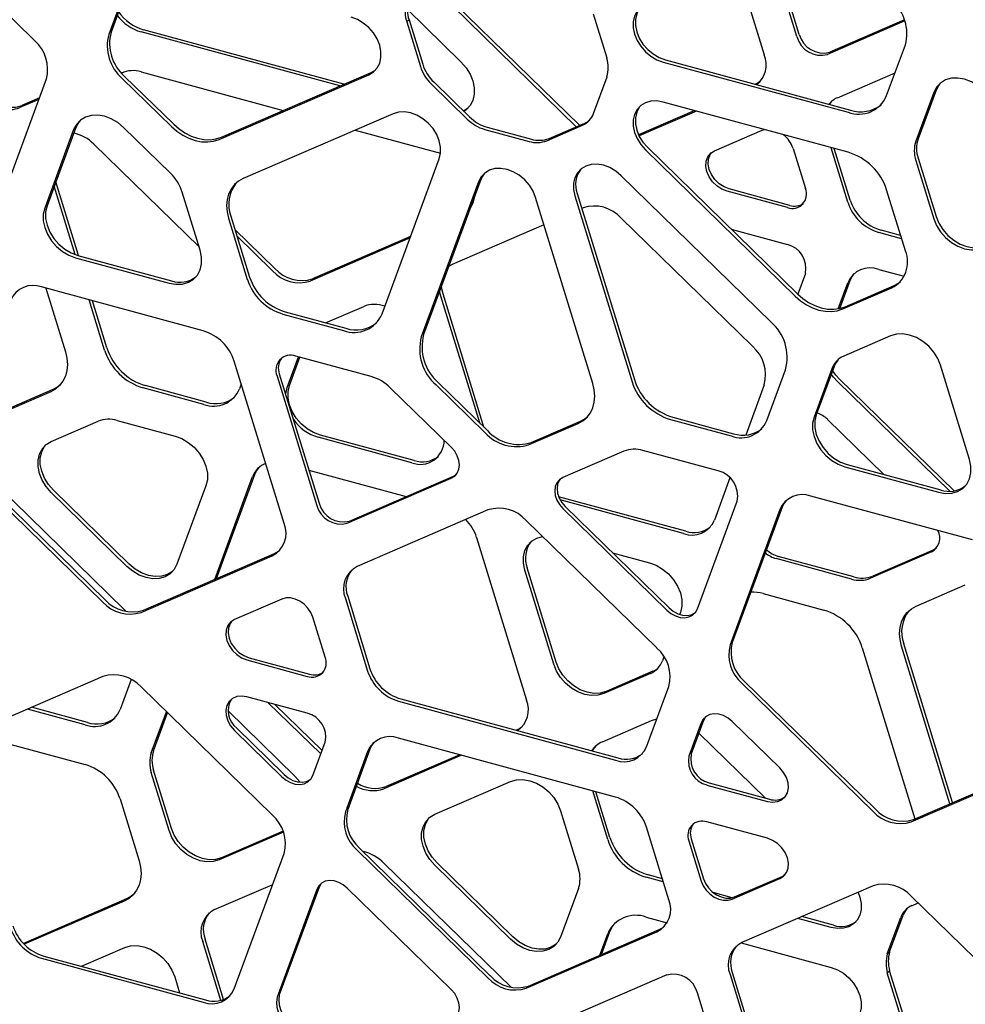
# Model space of a CAD drawing. Header units: millimetres. Extents: x 246 to 4346, y 1072 to 3942.
# Tile 14 of 25: x 3335 to 3624, y 3023 to 3323. Entities that reach past the tile are written whole.
import ezdxf

# ---------------------------------------------------------------- set-up
doc = ezdxf.new("R2010")
doc.units = ezdxf.units.MM
doc.header["$LTSCALE"] = 15

msp = doc.modelspace()

# ---------------------------------------------------------------- linework, layer by layer
for p, q in [((3339.93, 3317.02), (3300.02, 3355.97)), ((3572.59, 3318.2), (3564.5, 3344.51)), ((3573.29, 3318.88), (3565.31, 3344.86)), ((3554.2, 3340.06), (3562.62, 3312.63)), ((3368.98, 3335.08), (3363.26, 3319.56)), ((3368.28, 3334.39), (3362.56, 3318.88)), ((3453.7, 3326.46), (3470.05, 3310.5)), ((3505.25, 3290.73), (3467.48, 3327.58)), ((3506.22, 3291.15), (3468.18, 3328.26)), ((3454.2, 3323.38), (3453.5, 3322.69)), ((3454.2, 3323.38), (3458.38, 3309.77)), ((3514.62, 3311.68), (3510.5, 3325.09)), ((3605.54, 3322.98), (3581.88, 3312.75)), ((3605.42, 3323.31), (3582.58, 3313.43)), ((3434.33, 3303.69), (3373.13, 3320.32)), ((3453.5, 3322.69), (3457.68, 3309.08)), ((3433.09, 3303.15), (3372.43, 3319.64)), ((3599.96, 3300.2), (3605.68, 3315.71)), ((3532.42, 3311.14), (3588.89, 3295.79)), ((3531.72, 3310.46), (3588.19, 3295.11)), ((3328.29, 3263.96), (3343.53, 3305.29)), ((3366.7, 3305.4), (3381.68, 3290.78)), ((3367.4, 3306.09), (3382.38, 3291.47)), ((3372.43, 3307.44), (3415.77, 3295.66)), ((3396.23, 3286.83), (3441.91, 3306.58)), ((3396.93, 3287.51), (3442.61, 3307.27)), ((3510.5, 3294.73), (3514.62, 3305.9)), ((3584.92, 3299.55), (3602.53, 3307.16)), ((3461.03, 3303.7), (3471.93, 3293.07)), ((3461.73, 3304.38), (3472.63, 3293.75)), ((3341.24, 3299.07), (3335.38, 3296.54)), ((3341.41, 3299.52), (3336.08, 3297.22)), ((3614.33, 3301.15), (3608.87, 3286.36)), ((3615.03, 3301.84), (3609.57, 3287.04)), ((3588.19, 3282.91), (3531.72, 3298.26)), ((3449.31, 3294.7), (3403.62, 3274.95)), ((3541.4, 3295.63), (3524.26, 3288.21)), ((3541.94, 3295.48), (3524.41, 3287.9)), ((3352.55, 3290.52), (3343.72, 3266.58)), ((3381.4, 3276.55), (3367.11, 3290.49)), ((3477.36, 3289.89), (3490.83, 3286.22)), ((3478.06, 3290.57), (3491.53, 3286.91)), ((3496.25, 3286.45), (3507.15, 3291.17)), ((3496.95, 3287.14), (3507.85, 3291.85)), ((3561.95, 3289.62), (3562.65, 3289.85)), ((3351.85, 3289.83), (3343.02, 3265.9)), ((3437.72, 3289.69), (3463.82, 3282.6)), ((3547.46, 3283.35), (3561.95, 3289.62)), ((3357.97, 3285.42), (3390.14, 3254.02)), ((3527.03, 3284.33), (3572.71, 3239.74)), ((3571.4, 3284.07), (3575.15, 3271.85)), ((3588.11, 3267.66), (3583, 3284.32)), ((3588.81, 3268.35), (3583.99, 3284.05)), ((3445.98, 3233.62), (3463.43, 3280.93)), ((3526.33, 3283.64), (3572.01, 3239.06)), ((3609.57, 3281.1), (3615.03, 3263.34)), ((3608.87, 3280.42), (3614.33, 3262.66)), ((3564.62, 3231.2), (3518.93, 3275.78)), ((3352.35, 3251.69), (3345.93, 3272.57)), ((3353.35, 3251.38), (3346.42, 3273.92)), ((3475.4, 3273.91), (3457.95, 3226.6)), ((3476.1, 3274.59), (3458.65, 3227.28)), ((3390.46, 3253.01), (3385, 3270.77)), ((3510.29, 3212.37), (3492.84, 3269.16)), ((3504.82, 3269.68), (3522.27, 3212.88)), ((3505.52, 3270.36), (3522.97, 3213.57)), ((3569.68, 3266.03), (3551.24, 3271.04)), ((3570.38, 3266.71), (3551.94, 3271.73)), ((3605.68, 3252.8), (3599.96, 3271.43)), ((3506.91, 3265.82), (3507.31, 3265.99)), ((3399.83, 3263.45), (3405.55, 3244.82)), ((3518.97, 3262.83), (3559.02, 3223.74)), ((3399.13, 3262.77), (3404.85, 3244.14)), ((3467.48, 3248.77), (3495.4, 3260.85)), ((3413.28, 3247.45), (3401.09, 3259.34)), ((3412.58, 3246.77), (3401.69, 3257.39)), ((3454.53, 3256.81), (3424.08, 3243.64)), ((3454.7, 3257.26), (3424.78, 3244.32)), ((3552.53, 3259.44), (3569.68, 3254.78)), ((3604.53, 3256.56), (3597.55, 3258.46)), ((3604.23, 3257.51), (3598.25, 3259.14)), ((3353.15, 3251.43), (3381.72, 3243.67)), ((3352.45, 3250.75), (3381.02, 3242.99)), ((3466.34, 3248.15), (3467.48, 3248.77)), ((3575.15, 3245.98), (3572.82, 3239.64)), ((3597.55, 3247.2), (3605.3, 3245.1)), ((3391.4, 3228.42), (3342.07, 3241.83)), ((3585.18, 3235.17), (3588.11, 3243.12)), ((3585.66, 3235.27), (3588.81, 3243.81)), ((3587.26, 3235.79), (3602.24, 3242.26)), ((3343.35, 3241.48), (3349.34, 3222)), ((3463.88, 3239.01), (3463.53, 3240.51)), ((3475.76, 3200.33), (3463.88, 3239.01)), ((3477.06, 3199.06), (3464.58, 3239.69)), ((3586.56, 3235.1), (3601.54, 3241.58)), ((3361.31, 3222.52), (3356.59, 3237.89)), ((3362.01, 3223.2), (3357.58, 3237.62)), ((3428.75, 3230.89), (3440.36, 3235.9)), ((3415.69, 3233.56), (3434.21, 3228.53)), ((3416.39, 3234.25), (3434.91, 3229.21)), ((3601.13, 3226.89), (3586.85, 3220.71)), ((3442.66, 3214.5), (3419.66, 3220.75)), ((3416.08, 3169.6), (3400.84, 3219.22)), ((3417.01, 3211.11), (3420.49, 3220.52)), ((3417.71, 3211.79), (3420.89, 3220.41)), ((3625.22, 3189.2), (3616.39, 3217.94)), ((3414.62, 3215.33), (3426.75, 3175.85)), ((3563.39, 3201.06), (3569.11, 3216.57)), ((3583.24, 3216.89), (3577.79, 3202.09)), ((3583.94, 3217.57), (3578.49, 3202.78)), ((3402.99, 3212.21), (3402.43, 3210.69)), ((3413.92, 3214.65), (3426.05, 3175.17)), ((3462.44, 3211.97), (3477.42, 3197.35)), ((3463.14, 3212.65), (3478.12, 3198.03)), ((3562.62, 3212.01), (3556.96, 3196.65)), ((3619.22, 3179.49), (3584.92, 3212.97)), ((3620.52, 3179.6), (3585.62, 3213.66)), ((3344.84, 3209.82), (3329.86, 3203.34)), ((3345.54, 3210.5), (3330.56, 3204.02)), ((3391.59, 3206), (3373.07, 3211.04)), ((3392.29, 3206.69), (3373.77, 3211.72)), ((3467.09, 3192.92), (3448.49, 3211.07)), ((3345.01, 3194.68), (3359.3, 3200.86)), ((3365.13, 3201.11), (3382.78, 3196.31)), ((3490.82, 3193.71), (3505.8, 3200.18)), ((3491.52, 3194.39), (3506.5, 3200.87)), ((3534.03, 3201.4), (3552.55, 3196.37)), ((3534.73, 3202.09), (3553.25, 3197.05)), ((3581.88, 3201.43), (3599.14, 3184.58)), ((3455.02, 3188.2), (3426.45, 3195.96)), ((3455.72, 3188.88), (3427.15, 3196.64)), ((3519.75, 3191.71), (3501.15, 3183.66)), ((3548.58, 3185.71), (3525.58, 3191.96)), ((3321.64, 3185.23), (3361.47, 3146.37)), ((3423.65, 3185.92), (3453.3, 3177.87)), ((3587.22, 3186.95), (3615.79, 3179.18)), ((3587.92, 3187.63), (3616.49, 3179.87)), ((3320.94, 3184.55), (3360.77, 3145.69)), ((3394.9, 3152.61), (3406.46, 3183.95)), ((3395.43, 3152.84), (3407.16, 3184.64)), ((3435.34, 3169.72), (3467.09, 3183.45)), ((3436.04, 3170.4), (3467.79, 3184.13)), ((3467.79, 3184.13), (3468.64, 3184.62)), ((3552.15, 3183.61), (3547.38, 3170.68)), ((3328.71, 3181.02), (3367.26, 3143.4)), ((3368.13, 3156.57), (3345.01, 3179.13)), ((3368.83, 3157.25), (3345.71, 3179.81)), ((3392.22, 3181.16), (3383.39, 3157.23)), ((3538.65, 3167.29), (3499.86, 3177.83)), ((3537.95, 3166.6), (3500.34, 3176.82)), ((3542.2, 3143.6), (3554.33, 3176.49)), ((3626.17, 3164.62), (3576.84, 3178.03)), ((3478.29, 3173.78), (3438.38, 3156.52)), ((3501.15, 3174.19), (3532.91, 3143.2)), ((3501.85, 3174.88), (3533.61, 3143.88)), ((3567.4, 3173.95), (3552.16, 3132.62)), ((3568.1, 3174.63), (3552.86, 3133.3)), ((3529.86, 3131.66), (3489.95, 3170.61)), ((3474.83, 3165.37), (3490.08, 3115.76)), ((3516.34, 3160.73), (3527.56, 3157.68)), ((3613.64, 3160.97), (3595.03, 3152.92)), ((3614.34, 3161.65), (3595.73, 3153.61)), ((3615.18, 3162.15), (3614.34, 3161.65)), ((3372.43, 3142.52), (3412.48, 3159.83)), ((3373.13, 3143.2), (3413.18, 3160.52)), ((3589.2, 3152.67), (3566.2, 3158.92)), ((3589.9, 3153.36), (3566.9, 3159.61)), ((3498.39, 3126.69), (3489.56, 3155.43)), ((3499.09, 3127.38), (3490.26, 3156.11)), ((3608.98, 3144.45), (3623.96, 3150.92)), ((3415.4, 3146.59), (3400.91, 3140.32)), ((3434.78, 3146.75), (3441.57, 3124.63)), ((3435.48, 3147.44), (3442.27, 3125.32)), ((3562.23, 3148.26), (3580.75, 3143.23)), ((3367.26, 3143.4), (3367.83, 3142.82)), ((3428.61, 3128.82), (3424.86, 3141.04)), ((3537, 3142.54), (3536.77, 3141.92)), ((3592.52, 3131.74), (3608.57, 3079.49)), ((3619.28, 3084.12), (3604.49, 3132.26)), ((3620.08, 3084.47), (3605.19, 3132.94)), ((3404.7, 3128.01), (3423.14, 3123)), ((3405.4, 3128.7), (3423.84, 3123.69)), ((3532.01, 3129.01), (3531.54, 3127.74)), ((3360.77, 3122.96), (3320.94, 3105.75)), ((3369.39, 3122.07), (3366, 3112.86)), ((3527.94, 3123.92), (3513.65, 3117.74)), ((3528.64, 3124.6), (3514.35, 3118.42)), ((3412.48, 3080.71), (3372.43, 3119.8)), ((3526.67, 3101.51), (3533.47, 3119.93)), ((3555.76, 3120.89), (3595.81, 3081.8)), ((3556.46, 3121.58), (3596.51, 3082.49)), ((3423.14, 3111.75), (3404.7, 3116.76)), ((3451.71, 3116.11), (3517.94, 3098.11)), ((3355.35, 3108.26), (3337.79, 3113.03)), ((3356.05, 3108.94), (3339.03, 3113.57)), ((3427.28, 3099.34), (3411.26, 3114.97)), ((3427.65, 3100.34), (3413.2, 3114.45)), ((3451.01, 3115.43), (3517.24, 3097.43)), ((3375.55, 3099.64), (3380.19, 3112.22)), ((3376.25, 3100.32), (3380.52, 3111.9)), ((3398.98, 3112.44), (3419.38, 3092.53)), ((3528.22, 3109.53), (3529.82, 3110.05)), ((3401.61, 3107.19), (3416.1, 3093.05)), ((3487.17, 3106.67), (3486.89, 3106.55)), ((3513.24, 3103.05), (3528.22, 3109.53)), ((3543.38, 3108.83), (3539.63, 3098.65)), ((3544.08, 3109.51), (3540.33, 3099.33)), ((3567.33, 3095.09), (3552.84, 3109.23)), ((3320.49, 3105.53), (3355.35, 3096.06)), ((3400.91, 3106.51), (3415.4, 3092.36)), ((3517.24, 3086.17), (3451.01, 3104.17)), ((3542.77, 3105.57), (3562.95, 3085.88)), ((3424.86, 3092.77), (3428.61, 3102.95)), ((3442.27, 3100.78), (3435.48, 3082.35)), ((3441.57, 3100.09), (3434.78, 3081.67)), ((3470.21, 3098.95), (3446.56, 3088.73)), ((3469.67, 3099.1), (3447.26, 3089.41)), ((3607.47, 3078.64), (3647.3, 3095.85)), ((3608.17, 3079.32), (3648, 3096.54)), ((3381.01, 3075.94), (3375.55, 3093.7)), ((3381.71, 3076.62), (3376.25, 3094.38)), ((3462.08, 3080.93), (3485.2, 3090.92)), ((3545.11, 3089.85), (3563.55, 3084.84)), ((3545.81, 3090.54), (3564.25, 3085.52)), ((3366, 3085.67), (3371.81, 3066.76)), ((3514.83, 3073.2), (3510.26, 3088.07)), ((3515.53, 3073.88), (3511.25, 3087.8)), ((3500.46, 3081.97), (3505.91, 3064.21)), ((3533.47, 3054.85), (3526.67, 3076.97)), ((3563.55, 3073.59), (3545.11, 3078.6)), ((3415.9, 3075.47), (3396.27, 3066.98)), ((3415.77, 3075.8), (3396.97, 3067.67)), ((3439.08, 3070.63), (3478.99, 3031.67)), ((3539.63, 3072.78), (3543.38, 3060.56)), ((3540.33, 3073.46), (3544.08, 3061.24)), ((3400.84, 3027.65), (3416.08, 3068.98)), ((3438.38, 3069.94), (3478.29, 3030.99)), ((3446.56, 3066.01), (3485.39, 3028.12)), ((3485.2, 3042.82), (3462.08, 3065.37)), ((3485.9, 3043.5), (3462.78, 3066.06)), ((3531.79, 3060.31), (3526.59, 3061.72)), ((3531.49, 3061.26), (3527.29, 3062.4)), ((3553.54, 3055.7), (3568.03, 3061.96)), ((3568.03, 3061.96), (3568.96, 3062.51)), ((3394.85, 3051.86), (3412.6, 3059.53)), ((3426.75, 3058.68), (3414.62, 3025.8)), ((3552.84, 3055.01), (3567.33, 3061.28)), ((3595.81, 3059.08), (3555.76, 3041.77)), ((3426.05, 3058), (3413.92, 3025.11)), ((3467.09, 3027.41), (3435.34, 3058.4)), ((3505.91, 3058.27), (3500.46, 3043.47)), ((3552.83, 3055.46), (3547.02, 3057.04)), ((3647.3, 3017.05), (3607.47, 3055.91)), ((3367.96, 3055.13), (3336.51, 3041.53)), ((3367.26, 3054.44), (3336.77, 3041.26)), ((3607.63, 3053.03), (3609.57, 3053.87)), ((3526.59, 3049.52), (3532.94, 3047.79)), ((3583.76, 3047.05), (3574.08, 3049.69)), ((3600.86, 3038.99), (3604.98, 3050.16)), ((3583.06, 3046.37), (3572.84, 3049.15)), ((3600.16, 3038.3), (3604.28, 3049.47)), ((3489.95, 3027.82), (3529.86, 3045.08)), ((3490.65, 3028.51), (3530.56, 3045.76)), ((3512.42, 3037.92), (3514.83, 3044.43)), ((3512.96, 3038.15), (3515.53, 3045.12)), ((3396.77, 3024.12), (3391.25, 3042.09)), ((3397.6, 3024.37), (3391.95, 3042.77)), ((3555.52, 3041.66), (3583.06, 3034.17)), ((3342.77, 3037.66), (3392.1, 3024.26)), ((3354.21, 3034.55), (3367.43, 3040.27)), ((3600.16, 3038.3), (3600.86, 3038.99)), ((3342.07, 3036.98), (3391.4, 3023.57)), ((3532.91, 3031.88), (3501.15, 3018.15)), ((3552.16, 3032), (3567.4, 2982.38)), ((3552.86, 3032.68), (3568.1, 2983.06)), ((3600.16, 3032.51), (3600.86, 3033.2)), ((3604.28, 3019.11), (3600.16, 3032.51)), ((3604.98, 3019.79), (3600.86, 3033.2)), ((3382.69, 3031.32), (3384.2, 3026.4)), ((3554.33, 2986.95), (3542.2, 3026.43))]:
    msp.add_line(p, q)
at = {"flags": 128}
for points in [[(3526.33, 3328.01), (3524.9, 3327.15), (3523.78, 3325.95), (3523, 3324.47), (3522.6, 3322.76), (3522.6, 3320.9), (3523, 3318.97), (3523.78, 3317.06), (3524.9, 3315.25), (3526.33, 3313.62), (3527.99, 3312.24), (3529.81, 3311.17), (3531.72, 3310.46)], [(3524.84, 3327.1), (3524.48, 3326.64), (3523.7, 3325.15), (3523.3, 3323.44), (3523.3, 3321.58), (3523.7, 3319.65), (3524.48, 3317.75), (3525.6, 3315.94), (3527.03, 3314.3), (3528.69, 3312.92), (3530.51, 3311.85), (3532.42, 3311.14)], [(3441.91, 3306.58), (3443.34, 3307.44), (3444.46, 3308.64), (3445.24, 3310.12), (3445.64, 3311.83), (3445.64, 3313.69), (3445.24, 3315.62), (3444.46, 3317.53), (3443.34, 3319.34), (3441.91, 3320.97), (3440.25, 3322.35), (3438.43, 3323.42), (3436.52, 3324.13)], [(3442.61, 3307.27), (3444.04, 3308.12), (3444.1, 3308.18)], [(3470.05, 3310.5), (3471.59, 3308.73), (3472.81, 3306.78), (3473.65, 3304.71), (3474.09, 3302.63), (3474.09, 3300.62), (3473.65, 3298.77), (3472.81, 3297.16), (3471.59, 3295.87), (3470.94, 3295.41)], [(3629.59, 3301.81), (3627.79, 3303.31), (3625.82, 3304.46), (3623.76, 3305.23), (3621.7, 3305.58), (3619.72, 3305.5), (3617.93, 3304.98), (3616.39, 3304.06), (3615.17, 3302.76), (3614.33, 3301.15)], [(3561.36, 3304.55), (3560.9, 3304.2), (3559.96, 3303.66)], [(3616.29, 3303.97), (3615.87, 3303.44), (3615.03, 3301.84)], [(3531.72, 3298.26), (3529.81, 3298.58), (3527.99, 3298.5), (3526.33, 3298.03), (3524.9, 3297.17), (3523.78, 3295.97), (3523, 3294.49), (3522.6, 3292.78), (3522.6, 3290.92), (3523, 3288.99), (3523.78, 3287.08), (3524.9, 3285.27), (3526.33, 3283.64)], [(3524.84, 3297.12), (3524.48, 3296.66), (3523.7, 3295.17), (3523.3, 3293.46), (3523.3, 3291.6), (3523.7, 3289.68), (3524.48, 3287.77), (3525.6, 3285.96), (3527.03, 3284.33)], [(3582.54, 3297.52), (3582.61, 3297.64), (3583.28, 3298.54)], [(3367.11, 3290.49), (3365.31, 3291.99), (3363.34, 3293.14), (3361.28, 3293.91), (3359.22, 3294.26), (3357.25, 3294.18), (3355.45, 3293.66), (3353.91, 3292.74), (3352.69, 3291.44), (3351.85, 3289.83)], [(3463.43, 3280.93), (3463.82, 3282.64), (3463.82, 3284.5), (3463.43, 3286.42), (3462.65, 3288.33), (3461.52, 3290.14), (3460.09, 3291.77), (3458.43, 3293.15), (3456.61, 3294.22), (3454.7, 3294.94), (3452.8, 3295.26), (3450.97, 3295.18), (3449.31, 3294.7)], [(3353.81, 3292.65), (3353.39, 3292.12), (3352.55, 3290.52)], [(3381.68, 3290.78), (3383.34, 3289.35), (3385.13, 3288.14), (3387.02, 3287.19), (3388.95, 3286.52), (3390.89, 3286.14), (3392.78, 3286.06), (3394.57, 3286.3), (3396.23, 3286.83)], [(3382.38, 3291.47), (3384.04, 3290.03), (3385.83, 3288.83), (3387.72, 3287.87), (3389.65, 3287.2), (3391.59, 3286.82), (3393.48, 3286.75), (3395.27, 3286.98), (3396.93, 3287.51)], [(3551.24, 3271.04), (3549.64, 3271.67), (3548.14, 3272.66), (3546.83, 3273.93), (3545.81, 3275.41), (3545.12, 3277.01), (3544.82, 3278.63), (3544.92, 3280.16), (3545.42, 3281.52), (3546.28, 3282.6), (3547.46, 3283.35)], [(3551.94, 3271.73), (3550.34, 3272.36), (3548.84, 3273.34), (3547.53, 3274.61), (3546.51, 3276.1), (3545.82, 3277.7), (3545.52, 3279.32), (3545.62, 3280.85), (3546.12, 3282.2), (3546.53, 3282.81)], [(3492.84, 3269.16), (3492.06, 3271.07), (3490.94, 3272.88), (3489.51, 3274.51), (3487.85, 3275.9), (3486.03, 3276.97), (3484.12, 3277.68), (3482.21, 3278), (3480.39, 3277.92), (3478.73, 3277.45), (3477.3, 3276.59), (3476.18, 3275.39), (3475.4, 3273.91)], [(3518.93, 3275.78), (3517.27, 3277.16), (3515.45, 3278.23), (3513.54, 3278.95), (3511.63, 3279.27), (3509.81, 3279.19), (3508.15, 3278.71), (3506.72, 3277.86), (3505.59, 3276.66), (3504.82, 3275.17), (3504.42, 3273.47), (3504.42, 3271.61), (3504.82, 3269.68)], [(3403.62, 3274.95), (3402.15, 3274.13), (3400.89, 3273.04), (3399.87, 3271.71), (3399.13, 3270.18), (3398.68, 3268.47), (3398.52, 3266.64), (3398.68, 3264.72), (3399.13, 3262.77)], [(3477.24, 3276.54), (3476.88, 3276.08), (3476.1, 3274.59)], [(3474.08, 3269.11), (3473.65, 3267.35), (3472.86, 3265.8)], [(3343.02, 3265.9), (3342.59, 3264.05), (3342.59, 3262.04), (3343.02, 3259.96), (3343.86, 3257.89), (3345.08, 3255.94), (3346.62, 3254.17), (3348.42, 3252.68), (3350.39, 3251.52), (3352.45, 3250.75)], [(3343.72, 3266.58), (3343.29, 3264.73), (3343.29, 3262.72), (3343.72, 3260.64), (3344.56, 3258.58), (3345.78, 3256.62), (3347.32, 3254.86), (3349.12, 3253.36), (3351.09, 3252.21), (3353.15, 3251.43)], [(3615.03, 3263.34), (3615.87, 3261.28), (3617.09, 3259.32), (3618.63, 3257.56), (3620.42, 3256.07), (3622.4, 3254.91), (3624.46, 3254.14), (3626.52, 3253.79), (3628.49, 3253.87), (3630.29, 3254.39)], [(3614.33, 3262.66), (3615.17, 3260.6), (3616.39, 3258.64), (3617.93, 3256.88), (3619.72, 3255.38), (3621.7, 3254.23), (3623.76, 3253.46), (3625.82, 3253.11), (3627.79, 3253.19), (3629.59, 3253.71)], [(3381.02, 3242.99), (3383.08, 3242.64), (3385.06, 3242.72), (3386.85, 3243.24), (3388.39, 3244.16), (3389.61, 3245.46), (3390.46, 3247.07), (3390.89, 3248.91), (3390.89, 3250.92), (3390.46, 3253.01)], [(3588.81, 3243.81), (3589.41, 3245.04), (3590.08, 3245.94)], [(3464.58, 3239.69), (3464.22, 3241.26), (3464.12, 3242.12)], [(3602.24, 3242.26), (3603.6, 3243.02), (3604.18, 3243.47)], [(3572.01, 3239.06), (3573.67, 3237.62), (3575.46, 3236.41), (3577.35, 3235.46), (3579.29, 3234.79), (3581.22, 3234.41), (3583.11, 3234.34), (3584.9, 3234.57), (3586.56, 3235.1)], [(3572.71, 3239.74), (3574.37, 3238.31), (3576.16, 3237.1), (3578.05, 3236.15), (3579.99, 3235.47), (3581.92, 3235.09), (3583.81, 3235.02), (3585.6, 3235.25), (3587.26, 3235.79)], [(3616.39, 3217.94), (3615.55, 3220), (3614.33, 3221.96), (3612.79, 3223.72), (3610.99, 3225.21), (3609.02, 3226.37), (3606.96, 3227.14), (3604.9, 3227.49), (3602.93, 3227.41), (3601.13, 3226.89)], [(3349.34, 3222), (3349.79, 3220.05), (3349.94, 3218.13), (3349.79, 3216.3), (3349.34, 3214.59), (3348.59, 3213.06), (3347.58, 3211.73), (3346.32, 3210.64), (3344.84, 3209.82)], [(3584.92, 3212.97), (3583.74, 3214.27), (3583.06, 3215.18)], [(3585.62, 3213.66), (3584.44, 3214.96), (3583.47, 3216.3)], [(3347.68, 3211.84), (3347.02, 3211.32), (3345.54, 3210.5)], [(3427.15, 3196.64), (3425.08, 3197.41), (3423.11, 3198.57), (3421.32, 3200.06), (3419.78, 3201.83), (3418.56, 3203.79), (3417.71, 3205.85), (3417.28, 3207.93), (3417.28, 3209.94), (3417.71, 3211.79)], [(3505.8, 3200.18), (3507.28, 3201.01), (3508.54, 3202.09), (3509.55, 3203.42), (3510.29, 3204.96), (3510.75, 3206.66), (3510.9, 3208.5), (3510.75, 3210.42), (3510.29, 3212.37)], [(3416.56, 3209.01), (3416.58, 3209.26), (3417.01, 3211.11)], [(3578.49, 3202.78), (3578.05, 3200.93), (3578.05, 3198.92), (3578.49, 3196.84), (3579.33, 3194.77), (3580.55, 3192.81), (3582.09, 3191.05), (3583.88, 3189.56), (3585.86, 3188.4), (3587.92, 3187.63)], [(3506.5, 3200.87), (3507.98, 3201.69), (3508.64, 3202.2)], [(3577.79, 3202.09), (3577.35, 3200.25), (3577.35, 3198.24), (3577.79, 3196.15), (3578.63, 3194.09), (3579.85, 3192.13), (3581.39, 3190.37), (3583.18, 3188.87), (3585.16, 3187.72), (3587.22, 3186.95)], [(3345.01, 3179.13), (3343.47, 3180.89), (3342.25, 3182.85), (3341.41, 3184.91), (3340.98, 3186.99), (3340.98, 3189), (3341.41, 3190.85), (3342.25, 3192.46), (3343.47, 3193.75), (3345.01, 3194.68)], [(3382.78, 3196.31), (3384.85, 3195.54), (3386.82, 3194.38), (3388.61, 3192.89), (3390.16, 3191.12), (3391.37, 3189.17), (3392.22, 3187.1), (3392.65, 3185.02), (3392.65, 3183.01), (3392.22, 3181.16)], [(3345.71, 3179.81), (3344.17, 3181.57), (3342.95, 3183.53), (3342.11, 3185.59), (3341.68, 3187.68), (3341.68, 3189.69), (3342.11, 3191.53), (3342.95, 3193.14), (3343.37, 3193.67)], [(3467.09, 3183.45), (3468.14, 3184.1), (3468.92, 3185.03), (3469.41, 3186.18), (3469.58, 3187.51), (3469.41, 3188.92), (3468.92, 3190.34), (3468.14, 3191.7), (3467.09, 3192.92)], [(3615.79, 3179.18), (3617.85, 3178.83), (3619.82, 3178.92), (3621.62, 3179.43), (3623.16, 3180.36), (3624.38, 3181.65), (3625.22, 3183.26), (3625.65, 3185.11), (3625.65, 3187.12), (3625.22, 3189.2)], [(3407.16, 3184.64), (3407.75, 3185.87), (3408.42, 3186.77)], [(3501.15, 3183.66), (3500.11, 3183.01), (3499.32, 3182.08), (3498.83, 3180.92), (3498.66, 3179.6), (3498.83, 3178.19), (3499.32, 3176.77), (3500.11, 3175.41), (3501.15, 3174.19)], [(3500.3, 3183.17), (3500.02, 3182.76), (3499.53, 3181.61), (3499.36, 3180.29), (3499.53, 3178.87), (3500.02, 3177.45), (3500.81, 3176.09), (3501.85, 3174.88)], [(3569.37, 3176.77), (3568.7, 3175.86), (3568.1, 3174.63)], [(3489.56, 3155.43), (3489.13, 3157.51), (3489.13, 3159.52), (3489.56, 3161.37), (3490.4, 3162.98), (3491.62, 3164.27), (3493.16, 3165.2), (3494.96, 3165.71), (3494.97, 3165.71)], [(3413.18, 3160.52), (3414.36, 3161.18), (3414.82, 3161.52)], [(3527.56, 3157.68), (3529.63, 3156.91), (3531.6, 3155.76), (3533.39, 3154.26), (3534.94, 3152.5), (3536.15, 3150.54), (3537, 3148.48), (3537.43, 3146.39), (3537.43, 3144.38), (3537, 3142.54)], [(3383.39, 3157.23), (3382.55, 3155.62), (3381.33, 3154.32), (3379.79, 3153.4), (3377.99, 3152.88), (3376.02, 3152.8), (3373.96, 3153.15), (3371.89, 3153.92), (3369.92, 3155.07), (3368.13, 3156.57)], [(3382.13, 3155.09), (3382.03, 3155.01), (3380.49, 3154.08), (3378.69, 3153.56), (3376.72, 3153.48), (3374.66, 3153.83), (3372.59, 3154.6), (3370.62, 3155.76), (3368.83, 3157.25)], [(3424.86, 3141.04), (3424.25, 3142.48), (3423.36, 3143.82), (3422.22, 3144.99), (3420.91, 3145.93), (3419.5, 3146.59), (3418.05, 3146.93), (3416.66, 3146.93), (3415.4, 3146.59)], [(3532.91, 3143.2), (3534.14, 3142.19), (3535.51, 3141.45), (3536.93, 3141.01), (3538.32, 3140.9), (3539.61, 3141.12), (3540.72, 3141.67), (3541.6, 3142.51), (3542.2, 3143.6)], [(3533.61, 3143.88), (3534.84, 3142.87), (3536.21, 3142.13), (3537.63, 3141.69), (3539.02, 3141.58), (3540.31, 3141.81), (3541.42, 3142.35), (3541.55, 3142.45)], [(3604.49, 3132.26), (3604.04, 3134.21), (3603.88, 3136.13), (3604.04, 3137.96), (3604.49, 3139.67), (3605.23, 3141.21), (3606.25, 3142.54), (3607.51, 3143.62), (3608.98, 3144.45)], [(3400.91, 3140.32), (3399.74, 3139.57), (3398.87, 3138.49), (3398.38, 3137.13), (3398.27, 3135.6), (3398.58, 3133.98), (3399.26, 3132.38), (3400.29, 3130.9), (3401.6, 3129.63), (3403.1, 3128.64), (3404.7, 3128.01)], [(3399.98, 3139.78), (3399.57, 3139.17), (3399.08, 3137.82), (3398.97, 3136.29), (3399.28, 3134.67), (3399.96, 3133.07), (3400.99, 3131.58), (3402.3, 3130.31), (3403.8, 3129.33), (3405.4, 3128.7)], [(3513.65, 3117.74), (3511.86, 3117.22), (3509.88, 3117.14), (3507.82, 3117.49), (3505.76, 3118.26), (3503.79, 3119.41), (3501.99, 3120.91), (3500.45, 3122.67), (3499.23, 3124.63), (3498.39, 3126.69)], [(3514.35, 3118.42), (3512.56, 3117.91), (3510.59, 3117.82), (3508.52, 3118.17), (3506.46, 3118.94), (3504.49, 3120.1), (3502.69, 3121.59), (3501.15, 3123.35), (3499.93, 3125.31), (3499.09, 3127.38)], [(3404.7, 3116.76), (3403.1, 3117), (3401.6, 3116.83), (3400.29, 3116.27), (3399.26, 3115.34), (3398.58, 3114.11), (3398.27, 3112.66), (3398.38, 3111.07), (3398.87, 3109.45), (3399.74, 3107.9), (3400.91, 3106.51)], [(3552.84, 3109.23), (3551.58, 3110.26), (3550.19, 3111.02), (3548.74, 3111.47), (3547.33, 3111.58), (3546.02, 3111.35), (3544.88, 3110.79), (3543.99, 3109.93), (3543.38, 3108.83)], [(3544.75, 3110.69), (3544.69, 3110.62), (3544.08, 3109.51)], [(3488.81, 3107.68), (3488.36, 3107.33), (3487.17, 3106.67)], [(3443.53, 3102.91), (3442.87, 3102.01), (3442.27, 3100.78)], [(3510.19, 3100.22), (3510.49, 3100.75), (3511.3, 3101.84)], [(3563.55, 3084.84), (3565.15, 3084.6), (3566.64, 3084.77), (3567.95, 3085.33), (3568.98, 3086.26), (3569.66, 3087.49), (3569.97, 3088.94), (3569.87, 3090.53), (3569.37, 3092.15), (3568.5, 3093.7), (3567.33, 3095.09)], [(3415.4, 3092.36), (3416.66, 3091.34), (3418.05, 3090.58), (3419.5, 3090.13), (3420.91, 3090.02), (3422.22, 3090.25), (3423.36, 3090.81), (3424.25, 3091.67), (3424.86, 3092.77)], [(3416.1, 3093.05), (3417.36, 3092.02), (3418.75, 3091.26), (3420.2, 3090.82), (3421.61, 3090.71), (3422.92, 3090.93), (3424.06, 3091.49), (3424.2, 3091.59)], [(3419.38, 3092.53), (3420.92, 3090.77), (3420.96, 3090.71)], [(3485.2, 3090.92), (3486.99, 3091.44), (3488.96, 3091.52), (3491.03, 3091.17), (3493.09, 3090.4), (3495.06, 3089.25), (3496.86, 3087.75), (3498.4, 3085.99), (3499.61, 3084.03), (3500.46, 3081.97)], [(3462.08, 3065.37), (3460.54, 3067.14), (3459.32, 3069.1), (3458.48, 3071.16), (3458.05, 3073.24), (3458.05, 3075.25), (3458.48, 3077.1), (3459.32, 3078.71), (3460.54, 3080), (3462.08, 3080.93)], [(3462.78, 3066.06), (3461.24, 3067.82), (3460.02, 3069.78), (3459.18, 3071.84), (3458.75, 3073.93), (3458.75, 3075.94), (3459.18, 3077.78), (3460.02, 3079.39), (3460.44, 3079.92)], [(3396.97, 3067.67), (3395.17, 3067.15), (3393.2, 3067.07), (3391.14, 3067.42), (3389.08, 3068.19), (3387.11, 3069.34), (3385.31, 3070.84), (3383.77, 3072.6), (3382.55, 3074.56), (3381.71, 3076.62)], [(3396.27, 3066.98), (3394.47, 3066.47), (3392.5, 3066.38), (3390.44, 3066.73), (3388.38, 3067.5), (3386.41, 3068.66), (3384.61, 3070.15), (3383.07, 3071.92), (3381.85, 3073.87), (3381.01, 3075.94)], [(3567.33, 3061.28), (3568.5, 3062.03), (3569.37, 3063.11), (3569.87, 3064.46), (3569.97, 3066), (3569.66, 3067.61), (3568.98, 3069.22), (3567.95, 3070.7), (3566.64, 3071.97), (3565.15, 3072.96), (3563.55, 3073.59)], [(3371.81, 3066.76), (3372.26, 3064.79), (3372.42, 3062.85), (3372.26, 3060.99), (3371.81, 3059.27), (3371.05, 3057.72), (3370.03, 3056.37), (3368.75, 3055.27), (3367.26, 3054.44)], [(3435.34, 3058.4), (3434.1, 3059.41), (3432.73, 3060.15), (3431.31, 3060.59), (3429.92, 3060.7), (3428.63, 3060.48), (3427.52, 3059.93), (3426.64, 3059.09), (3426.05, 3058)], [(3427.39, 3059.84), (3427.34, 3059.77), (3426.75, 3058.68)], [(3543.38, 3060.56), (3543.99, 3059.12), (3544.88, 3057.78), (3546.02, 3056.61), (3547.33, 3055.66), (3548.74, 3055.01), (3550.19, 3054.67), (3551.58, 3054.67), (3552.84, 3055.01)], [(3544.08, 3061.24), (3544.69, 3059.81), (3545.58, 3058.47), (3546.72, 3057.29), (3548.03, 3056.35), (3549.44, 3055.69), (3550.89, 3055.35), (3552.28, 3055.36), (3553.54, 3055.7)], [(3370.13, 3056.48), (3369.45, 3055.96), (3367.96, 3055.13)], [(3591.23, 3057.1), (3591.79, 3055.64), (3592.19, 3053.71), (3592.19, 3051.85), (3591.79, 3050.14), (3591.01, 3048.66), (3589.88, 3047.46), (3588.45, 3046.6), (3586.79, 3046.13), (3584.97, 3046.05), (3583.06, 3046.37)], [(3515.53, 3045.12), (3516.27, 3046.65), (3517.18, 3047.87)], [(3530.56, 3045.76), (3531.75, 3046.42), (3532.2, 3046.77)], [(3499.2, 3041.34), (3499.1, 3041.26), (3497.56, 3040.33), (3495.76, 3039.81), (3493.79, 3039.73), (3491.73, 3040.08), (3489.66, 3040.85), (3487.69, 3042.01), (3485.9, 3043.5)], [(3367.43, 3040.27), (3369.23, 3040.79), (3371.2, 3040.87), (3373.26, 3040.52), (3375.32, 3039.75), (3377.29, 3038.59), (3379.09, 3037.1), (3380.63, 3035.34), (3381.85, 3033.38), (3382.69, 3031.32)], [(3500.46, 3043.47), (3499.61, 3041.87), (3498.4, 3040.57), (3496.86, 3039.65), (3495.06, 3039.13), (3493.09, 3039.05), (3491.03, 3039.4), (3488.96, 3040.17), (3486.99, 3041.32), (3485.2, 3042.82)], [(3583.06, 3034.17), (3584.97, 3033.46), (3586.79, 3032.39), (3588.45, 3031.01), (3589.88, 3029.38), (3591.01, 3027.57), (3591.79, 3025.66), (3592.19, 3023.73), (3592.19, 3021.87), (3591.79, 3020.16), (3591.01, 3018.68), (3589.88, 3017.48), (3588.45, 3016.62)], [(3467.09, 3017.94), (3468.14, 3018.59), (3468.92, 3019.52), (3469.41, 3020.68), (3469.58, 3022), (3469.41, 3023.41), (3468.92, 3024.83), (3468.14, 3026.19), (3467.09, 3027.41)]]:
    msp.add_lwpolyline(points, dxfattribs=at)
for centre, radius, start, end in [((3592.83, 3319.14), 13.3, 345.0744, 49.0852), ((3460.5, 3325.4), 7.5, 158.8406, 201.1594), ((3461.2, 3326.09), 7.5, 158.8406, 201.1594), ((3376.35, 3333.03), 13.96, 216.6737, 253.7056), ((3377.13, 3333.84), 14.1, 214.827, 253.5363), ((3332.35, 3308.27), 11.57, 345.0744, 49.0852), ((3375.41, 3315.45), 13.3, 165.0744, 229.0852), ((3376.11, 3316.14), 13.3, 165.0744, 229.0852), ((3579.96, 3320.13), 7.62, 194.6593, 284.5415), ((3580.66, 3320.81), 7.62, 194.6593, 284.5415), ((3504.25, 3308.79), 10.76, 344.4019, 15.5981), ((3555.38, 3309.68), 7.83, 308.734, 22.1882), ((3470, 3313.02), 12.93, 197.7215, 226.1011), ((3470.7, 3313.7), 12.93, 197.7215, 226.1011), ((3369.87, 3299.25), 8.58, 72.6191, 113.6281), ((3587.49, 3293.54), 6.54, 113.0956, 141.8733), ((3591.43, 3303.77), 9.24, 249.4895, 337.2757), ((3332.34, 3304.18), 8.23, 253.2212, 291.7299), ((3333.04, 3304.87), 8.23, 253.2212, 291.7299), ((3468.11, 3301.77), 6.69, 293.0149, 309.8377), ((3592.06, 3305.36), 10.08, 251.6497, 308.2277), ((3480.83, 3302.02), 12.62, 225.173, 254.019), ((3481.53, 3302.7), 12.62, 225.173, 254.019), ((3504.74, 3296.8), 6.12, 293.2018, 340.2654), ((3505.4, 3297.55), 6.2, 293.2442, 309.5417), ((3349.33, 3276.84), 12.18, 44.7928, 77.8478), ((3493.91, 3294.79), 8.23, 253.2251, 291.6804), ((3563.03, 3281.35), 8.8, 17.9911, 51.8675), ((3618.4, 3284.07), 9.32, 161.4132, 198.5868), ((3493.21, 3294.11), 8.23, 253.2251, 291.6804), ((3617.7, 3283.39), 9.32, 161.4132, 198.5868), ((3583.22, 3266.05), 17.58, 17.817, 73.5786), ((3371.75, 3266.53), 13.91, 17.7311, 46.095), ((3512.74, 3273.06), 7.71, 142.0352, 200.4943), ((3409.57, 3267.08), 10.4, 141.0577, 200.4392), ((3571.15, 3270.13), 4.35, 250.1748, 23.2802), ((3510.69, 3255.41), 11.11, 41.8611, 107.7298), ((3571.86, 3271.21), 4.73, 251.7586, 304.6729), ((3601.53, 3271.98), 14.09, 197.817, 253.5786), ((3602.23, 3272.66), 14.09, 197.817, 253.5786), ((3567.9, 3247.57), 7.42, 347.6561, 76.17), ((3597.58, 3249.42), 8.78, 296.8013, 22.7049), ((3384.3, 3251.2), 7.95, 251.1241, 308.008), ((3420.97, 3249.78), 16.19, 197.817, 253.5786), ((3420.74, 3254.08), 10.96, 221.8611, 287.7298), ((3421.44, 3254.76), 10.96, 221.8611, 287.7298), ((3594.95, 3240.26), 7.41, 69.4895, 157.2757), ((3339.47, 3234.89), 7.41, 69.4895, 157.2757), ((3420.27, 3249.1), 16.19, 197.817, 253.5786), ((3443.67, 3227.25), 9.26, 70.0083, 110.9509), ((3437.45, 3237.19), 9.24, 249.4895, 337.2757), ((3438.08, 3238.78), 10.08, 251.6497, 308.2277), ((3555.16, 3220.29), 14.44, 345.0744, 49.0852), ((3387.42, 3214.91), 14.09, 17.817, 73.5786), ((3472.6, 3223.56), 14.44, 165.0744, 229.0852), ((3471.9, 3222.88), 14.44, 165.0744, 229.0852), ((3378.04, 3227.9), 17.58, 197.817, 253.5786), ((3378.74, 3228.58), 17.58, 197.817, 253.5786), ((3418.11, 3216.45), 4.57, 70.1748, 203.2802), ((3551.44, 3214.99), 11.57, 345.0744, 49.0852), ((3419.42, 3217.11), 5.12, 144.2623, 200.331), ((3589.44, 3214.66), 6.59, 113.2111, 160.2438), ((3590.29, 3215.26), 6.75, 138.8205, 160.0079), ((3438.92, 3201.45), 13.57, 45.1815, 74.0194), ((3539, 3218.26), 17.58, 197.817, 253.5786), ((3539.7, 3218.95), 17.58, 197.817, 253.5786), ((3394.58, 3213.98), 8.52, 249.4895, 337.2757), ((3395.21, 3215.51), 9.29, 251.6626, 307.9565), ((3576.03, 3195.54), 8.31, 45.1929, 71.1097), ((3362.57, 3192.63), 8.85, 73.2222, 111.717), ((3430.44, 3209.48), 14.09, 215.0149, 253.5375), ((3555.53, 3204.34), 8.52, 249.4895, 337.2757), ((3486.93, 3205.87), 12.77, 221.8611, 287.7298), ((3487.63, 3206.55), 12.77, 221.8611, 287.7298), ((3556.17, 3205.87), 9.29, 251.6626, 307.9565), ((3457.65, 3194.98), 7.28, 248.7752, 0.2928), ((3523.03, 3183.48), 8.85, 73.2222, 111.717), ((3412.69, 3181.7), 6.63, 109.7675, 160.1085), ((3458.27, 3196.54), 8.07, 251.5868, 307.5453), ((3546.72, 3178.15), 7.78, 347.6561, 76.17), ((3619.06, 3187.39), 7.95, 251.1241, 308.008), ((3434.12, 3177.78), 7.62, 194.6593, 284.5415), ((3574.24, 3171.09), 7.41, 69.4895, 157.2757), ((3433.42, 3177.1), 7.62, 194.6593, 284.5415), ((3481.67, 3163.19), 11.11, 41.8611, 107.7298), ((3461.63, 3161.16), 13.86, 17.7088, 44.4), ((3540.54, 3173.54), 7.41, 249.4895, 337.2757), ((3409.03, 3166.65), 7.64, 296.8013, 22.7049), ((3541.19, 3174.98), 8.1, 251.687, 307.4451), ((3611.33, 3165.24), 4.85, 298.3415, 27.6573), ((3497.91, 3159.05), 8.2, 141.209, 201.0206), ((3568.47, 3166.85), 8.25, 228.1315, 253.994), ((3569.2, 3167.59), 8.31, 225.1237, 253.9358), ((3441.82, 3149.7), 7.64, 116.8013, 202.7049), ((3443.31, 3150.35), 8.36, 141.8296, 200.4), ((3591.75, 3161.15), 8.85, 253.2222, 291.717), ((3592.45, 3161.83), 8.85, 253.2222, 291.717), ((3559.17, 3137.42), 11.26, 74.2075, 93.2623), ((3369.04, 3153.1), 11.11, 221.8611, 287.7298), ((3369.74, 3153.78), 11.11, 221.8611, 287.7298), ((3575.78, 3126.37), 17.58, 17.817, 73.5786), ((3614.93, 3136.57), 10.4, 141.0577, 200.4392), ((3522.28, 3122.91), 11.57, 345.0744, 49.0852), ((3563.34, 3129.64), 11.57, 165.0744, 229.0852), ((3564.04, 3130.32), 11.57, 165.0744, 229.0852), ((3424.61, 3127.1), 4.35, 250.1748, 23.2802), ((3525.34, 3129.97), 6.59, 293.2111, 340.2438), ((3454.99, 3128.95), 14.09, 197.817, 253.5786), ((3455.69, 3129.63), 14.09, 197.817, 253.5786), ((3526.01, 3130.72), 6.66, 293.2518, 309.8664), ((3364.15, 3112.38), 11.11, 41.8611, 107.7298), ((3425.32, 3128.18), 4.73, 251.7586, 304.6729), ((3405.87, 3112.55), 6.85, 149.3019, 231.5384), ((3482.9, 3112.8), 7.76, 304.7634, 22.3798), ((3358.28, 3116.1), 8.37, 249.4895, 337.2757), ((3358.92, 3117.61), 9.13, 251.6654, 307.8963), ((3421.36, 3104.54), 7.42, 347.6561, 76.17), ((3448.41, 3097.23), 7.41, 69.4895, 157.2757), ((3516.19, 3096.15), 7.51, 113.0917, 146.5059), ((3519.83, 3104.37), 7.41, 249.4895, 337.2757), ((3384.38, 3096.67), 9.32, 161.4132, 198.5868), ((3385.08, 3097.35), 9.32, 161.4132, 198.5868), ((3520.48, 3105.8), 8.1, 251.687, 307.4451), ((3546.88, 3097.06), 7.42, 167.6561, 256.17), ((3547.58, 3097.74), 7.42, 167.6561, 256.17), ((3350.85, 3080.8), 15.91, 17.817, 73.5786), ((3443.18, 3098.03), 9.9, 239.2484, 289.9676), ((3443.87, 3098.81), 9.99, 237.1598, 289.8461), ((3513.25, 3072.65), 14.09, 17.817, 73.5786), ((3565.91, 3090.5), 5.24, 251.5319, 305.5734), ((3404.9, 3071.96), 11.57, 345.0744, 49.0852), ((3445.96, 3078.69), 11.57, 165.0744, 229.0852), ((3446.66, 3079.37), 11.57, 165.0744, 229.0852), ((3604.09, 3089.22), 11.11, 221.8611, 287.7298), ((3604.79, 3089.9), 11.11, 221.8611, 287.7298), ((3543.63, 3074.5), 4.35, 70.1748, 203.2802), ((3544.91, 3075.16), 4.89, 144.57, 200.3142), ((3532.26, 3079.26), 17.58, 197.817, 253.5786), ((3531.56, 3078.58), 17.58, 197.817, 253.5786), ((3437.14, 3056.6), 13.31, 44.9517, 76.8788), ((3497.08, 3061.24), 9.32, 341.4132, 18.5868), ((3599.2, 3048.5), 11.11, 41.8611, 107.7298), ((3526.42, 3051.9), 7.64, 296.8013, 22.7049), ((3610.05, 3047.4), 6.13, 113.1957, 160.256), ((3398.3, 3045.04), 7.64, 116.8013, 202.7049), ((3399.78, 3045.69), 8.36, 141.8296, 200.4), ((3523.35, 3040.86), 9.24, 69.4895, 157.2757), ((3610.88, 3048.01), 6.28, 139.1407, 160.017), ((3346.75, 3051.18), 14.09, 197.817, 253.5786), ((3586.12, 3054.15), 7.47, 251.6026, 307.2245), ((3346.05, 3050.5), 14.09, 197.817, 253.5786), ((3559.21, 3034.95), 7.64, 116.8013, 202.7049), ((3560.69, 3035.59), 8.36, 141.8296, 200.4), ((3610.53, 3035.41), 10.76, 164.4019, 195.5981), ((3611.23, 3036.09), 10.76, 164.4019, 195.5981), ((3487.27, 3039.09), 11.11, 221.8611, 287.7298), ((3534.82, 3024.5), 7.62, 14.6593, 104.5415), ((3486.57, 3038.41), 11.11, 221.8611, 287.7298), ((3394, 3030.51), 7.41, 249.4895, 337.2757), ((3394.65, 3031.95), 8.1, 251.687, 307.4451), ((3422.22, 3024.13), 7.78, 167.6561, 256.17), ((3421.52, 3023.45), 7.78, 167.6561, 256.17)]:
    msp.add_arc(centre, radius, start, end)

doc.saveas('drawing.dxf')
